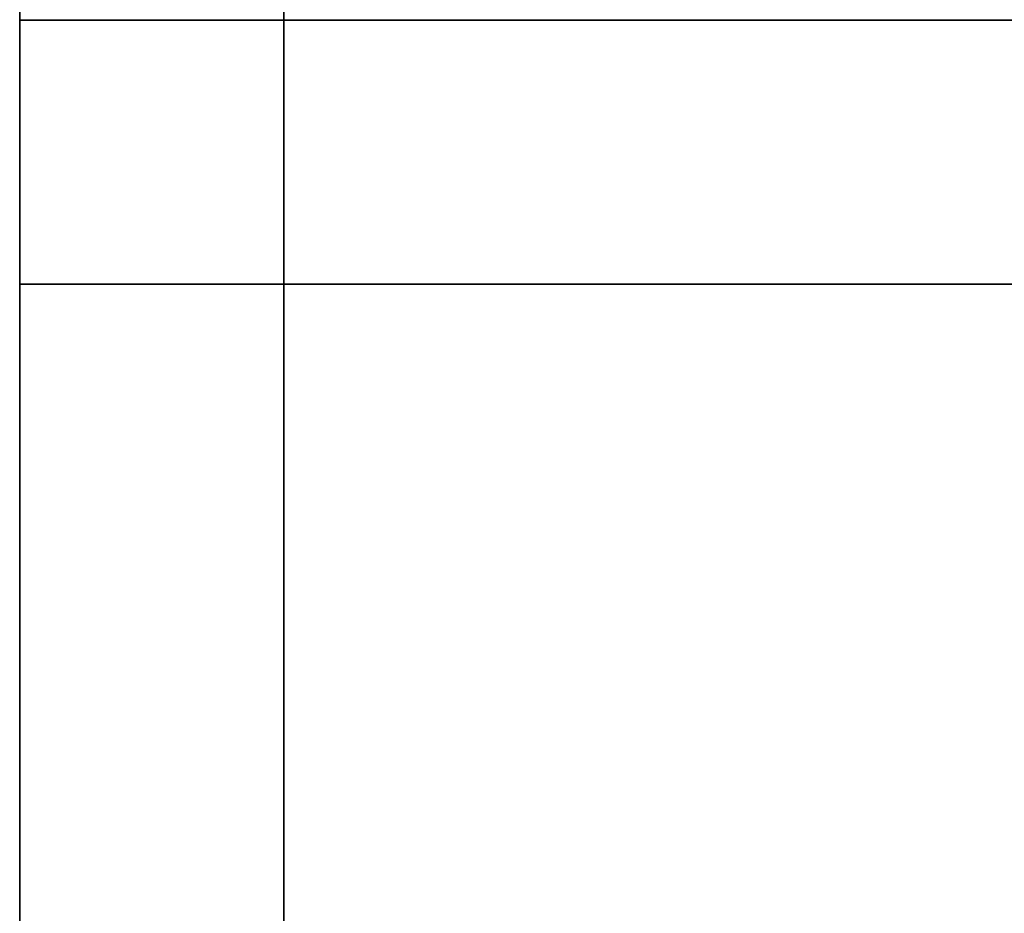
# Model space of a CAD drawing. Extents: x -0.3 to 41.3, y 0 to 17.8.
# Tile 2 of 256: x -0.026 to 0.534, y 1.462 to 1.97. Entities that reach past the tile are written whole.
import ezdxf

# ---------------------------------------------------------------- set-up
doc = ezdxf.new("R2010")
doc.units = 0
doc.header["$MEASUREMENT"] = 0
doc.layers.add('V217', color=7, linetype='Continuous')
doc.layers.add('V221', color=7, linetype='Continuous')

msp = doc.modelspace()

# ---------------------------------------------------------------- linework, layer by layer
at = {"layer": 'V217', "color": 252, "true_color": 0x838383}
for points, invisible_edges in [([(0.12447, 1.96931, 199.8), (-0.02553, 1.96931, 199.8), (-0.02553, 1.89431, 199.8)], 12), ([(0.12447, 1.96931, 199.1), (-0.02553, 1.96931, 199.1), (-0.02553, 1.89431, 199.1)], 12), ([(0.12447, 1.96931, 199.8), (-0.02553, 1.89431, 199.8), (-0.02553, 1.81931, 199.8)], 13), ([(0.12447, 1.96931, 199.1), (-0.02553, 1.89431, 199.1), (-0.02553, 1.81931, 199.1)], 13), ([(0.12447, 1.96931, 199.8), (-0.02553, 1.81931, 199.8), (0.12447, 1.81931, 199.8)], 9), ([(0.12447, 1.96931, 199.1), (-0.02553, 1.81931, 199.1), (0.12447, 1.81931, 199.1)], 9), ([(0.79775, 1.96931, 199.8), (0.12447, 1.96931, 199.8), (0.12447, 1.81931, 199.8)], 12), ([(0.79775, 1.96931, 199.1), (0.12447, 1.96931, 199.1), (0.12447, 1.81931, 199.1)], 12), ([(0.79775, 1.96931, 199.8), (0.12447, 1.81931, 199.8), (0.79775, 1.81931, 199.8)], 9), ([(0.79775, 1.96931, 199.1), (0.12447, 1.81931, 199.1), (0.79775, 1.81931, 199.1)], 9)]:
    msp.add_3dface(points, dxfattribs=dict(at, invisible_edges=invisible_edges))
for points in [[(0.12447, 1.96931, 199.8), (-0.02553, 1.96931, 199.8), (-0.02553, 1.96931, 199.1), (0.12447, 1.96931, 199.1)], [(-0.02553, 1.96931, 199.8), (-0.02553, 1.89431, 199.8), (-0.02553, 1.89431, 199.1), (-0.02553, 1.96931, 199.1)], [(0.79775, 1.96931, 199.8), (0.12447, 1.96931, 199.8), (0.12447, 1.96931, 199.1), (0.79775, 1.96931, 199.1)], [(0.12447, 1.96931, 199.8), (0.12447, 1.81931, 199.8), (0.12447, 1.81931, 199.1), (0.12447, 1.96931, 199.1)], [(0.12447, 1.81931, 199.8), (0.12447, 1.96931, 199.8), (0.12447, 1.96931, 199.1), (0.12447, 1.81931, 199.1)], [(-0.02553, 1.89431, 199.8), (-0.02553, 1.81931, 199.8), (-0.02553, 1.81931, 199.1), (-0.02553, 1.89431, 199.1)], [(-0.02553, 1.81931, 199.8), (0.12447, 1.81931, 199.8), (0.12447, 1.81931, 199.1), (-0.02553, 1.81931, 199.1)], [(0.12447, 1.81931, 199.8), (0.79775, 1.81931, 199.8), (0.79775, 1.81931, 199.1), (0.12447, 1.81931, 199.1)]]:
    msp.add_3dface(points, dxfattribs=at)
at = {"layer": 'V221', "color": 252, "true_color": 0x838383}
for points, invisible_edges in [([(-0.02553, 1.96931, 199.8), (0.12447, 1.96931, 199.8), (0.12447, 5.91931, 199.8)], 12), ([(-0.02553, 1.96931, 199.1), (0.12447, 1.96931, 199.1), (0.12447, 5.91931, 199.1)], 12), ([(-0.02553, 1.96931, 199.8), (0.12447, 5.91931, 199.8), (-0.02553, 5.91931, 199.8)], 9), ([(-0.02553, 1.96931, 199.1), (0.12447, 5.91931, 199.1), (-0.02553, 5.91931, 199.1)], 9), ([(-0.02553, 0.15, 199.8), (0.12447, 0.15, 199.8), (0.12447, 1.81931, 199.8)], 12), ([(-0.02553, 0.15, 199.1), (0.12447, 0.15, 199.1), (0.12447, 1.81931, 199.1)], 12), ([(-0.02553, 0.15, 199.8), (0.12447, 1.81931, 199.8), (-0.02553, 1.81931, 199.8)], 9), ([(-0.02553, 0.15, 199.1), (0.12447, 1.81931, 199.1), (-0.02553, 1.81931, 199.1)], 9)]:
    msp.add_3dface(points, dxfattribs=dict(at, invisible_edges=invisible_edges))
for points in [[(-0.02553, 5.91931, 199.8), (-0.02553, 1.96931, 199.8), (-0.02553, 1.96931, 199.1), (-0.02553, 5.91931, 199.1)], [(0.12447, 1.96931, 199.8), (0.12447, 5.91931, 199.8), (0.12447, 5.91931, 199.1), (0.12447, 1.96931, 199.1)], [(-0.02553, 1.96931, 199.8), (0.12447, 1.96931, 199.8), (0.12447, 1.96931, 199.1), (-0.02553, 1.96931, 199.1)], [(0.12447, 1.81931, 199.8), (-0.02553, 1.81931, 199.8), (-0.02553, 1.81931, 199.1), (0.12447, 1.81931, 199.1)], [(-0.02553, 1.81931, 199.8), (-0.02553, 0.15, 199.8), (-0.02553, 0.15, 199.1), (-0.02553, 1.81931, 199.1)], [(0.12447, 0.15, 199.8), (0.12447, 1.81931, 199.8), (0.12447, 1.81931, 199.1), (0.12447, 0.15, 199.1)]]:
    msp.add_3dface(points, dxfattribs=at)

doc.saveas('drawing.dxf')
